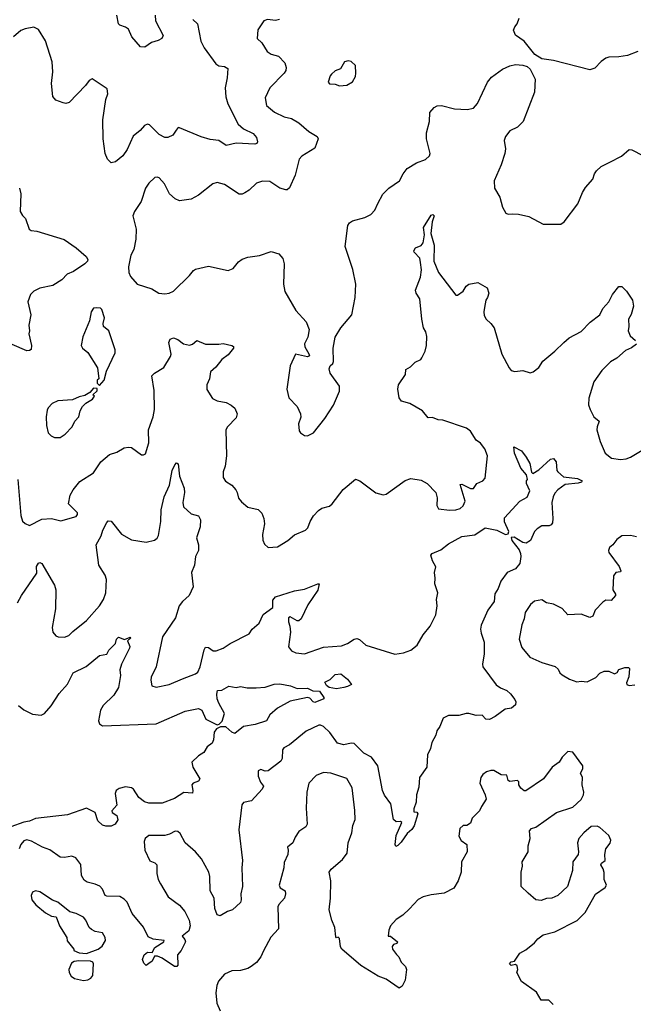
# Model space of a CAD drawing. Extents: x 2220520 to 2384350, y 721165 to 893491.
# Tile 106 of 256: x 2258787 to 2263004, y 797466 to 804234. Entities that reach past the tile are written whole.
import ezdxf

# ---------------------------------------------------------------- set-up
doc = ezdxf.new("R2010")
doc.units = 0

msp = doc.modelspace()

# ---------------------------------------------------------------- linework, layer by layer
at = {"layer": '0CON20XD'}
for points in [[(2259976.9, 804235), (2260010, 804205), (2260031.1, 804085), (2260055, 804040.8), (2260135, 803931.2), (2260155, 803915.8), (2260195, 803912), (2260217.5, 803897.5), (2260212.9, 803835), (2260199.1, 803765), (2260203.7, 803703.7), (2260216.5, 803655), (2260289.1, 803515), (2260325, 803484.6), (2260392.4, 803452.4), (2260414.3, 803425), (2260421.4, 803395), (2260416.7, 803383.3), (2260402.2, 803377.8), (2260275, 803385.6), (2260205, 803369.2), (2260154.4, 803404.4), (2260095, 803409.2), (2260035, 803427.5), (2259885, 803491.2), (2259875, 803492.5), (2259863.3, 803475), (2259839.4, 803440.6), (2259805, 803424.2), (2259785, 803423.1), (2259744.3, 803445), (2259680, 803510), (2259665, 803514.5), (2259645, 803507.5), (2259615, 803473.1), (2259567, 803433), (2259525, 803342), (2259495, 803298), (2259445, 803257.5), (2259415, 803248.8), (2259390.8, 803275), (2259375, 803313.3), (2259359.5, 803415), (2259358.8, 803545), (2259378.9, 803685), (2259393.3, 803725), (2259388.5, 803758.5), (2259285, 803826.7), (2259265, 803816.2), (2259238.7, 803781.3), (2259126.2, 803665), (2259105, 803658), (2259085, 803661.2), (2259035, 803681.2), (2259015.7, 803705.7), (2259005.7, 803795), (2259015.5, 803874.5), (2259010, 803945), (2258965, 804088.8), (2258915, 804166.7), (2258885, 804181.2), (2258825, 804172), (2258795, 804160), (2258745, 804116.2)], [(2259717.5, 804265), (2259721.2, 804225), (2259772.5, 804125), (2259763.8, 804105), (2259739, 804091), (2259692.4, 804077.6), (2259647.3, 804045), (2259616.3, 804046.3), (2259556.5, 804115), (2259535, 804168.5), (2259515, 804183.2), (2259475.3, 804195.3), (2259465.6, 804205), (2259455.3, 804265)], [(2260573.3, 804235), (2260545, 804228.9), (2260490, 804235), (2260464.2, 804225), (2260424, 804165), (2260418.8, 804105), (2260450, 804075), (2260488, 804015), (2260515, 803996.9), (2260565, 803982), (2260608.3, 803938.3), (2260618.1, 803905), (2260615.7, 803885), (2260604.5, 803865.5), (2260506.2, 803765), (2260474.5, 803695.5), (2260482.5, 803645), (2260538, 803598), (2260605, 803566.9), (2260655, 803554.4), (2260706.2, 803525), (2260773.8, 803465), (2260831.7, 803431.7), (2260839.2, 803415), (2260815, 803351.2), (2260725, 803295.8), (2260708, 803275), (2260681.2, 803165), (2260642.3, 803077.7), (2260625, 803063.3), (2260615, 803063.3), (2260575, 803076.7), (2260505, 803122), (2260455, 803124), (2260415, 803111.2), (2260365, 803062.5), (2260335, 803043.3), (2260315, 803033.8), (2260295, 803033.8), (2260195, 803101.9), (2260145, 803114.3), (2260114.5, 803105.5), (2260015, 803028), (2259965, 803000.8), (2259885, 802989.2), (2259855, 803002), (2259816.6, 803036.6), (2259782.5, 803105), (2259745, 803146), (2259731.7, 803151.7), (2259715, 803148), (2259675, 803109.2), (2259652.2, 803075), (2259622.5, 802985), (2259576.2, 802915), (2259563.9, 802886.1), (2259586.7, 802795), (2259586.2, 802725), (2259570.8, 802655), (2259550.8, 802615), (2259534.2, 802535), (2259538, 802495), (2259548, 802468), (2259595, 802416.7), (2259695, 802383.3), (2259744.2, 802354.2), (2259785, 802348.8), (2259815, 802353.8), (2259845, 802368.8), (2259954.2, 802475), (2259980.3, 802509.7), (2259995, 802518), (2260085, 802540), (2260219.3, 802509.3), (2260255, 802523.3), (2260290.3, 802569.7), (2260315, 802588), (2260355, 802600.8), (2260435, 802614), (2260515, 802641.2), (2260567.5, 802625), (2260595, 802592.5), (2260604.2, 802555), (2260600, 802415), (2260608.8, 802365), (2260683.8, 802235), (2260755, 802157.5), (2260776, 802105), (2260767.3, 802052.7), (2260743.3, 802005), (2260746.7, 801985), (2260775, 801936.7), (2260777.5, 801922.5), (2260765, 801916.2), (2260683.3, 801935), (2260646.7, 801855), (2260622.5, 801695), (2260636.2, 801635), (2260694.3, 801574.3), (2260716.2, 801525), (2260718.3, 801501.7), (2260703.8, 801455), (2260708.3, 801408.3), (2260716.7, 801395), (2260745, 801376.2), (2260765, 801374)], [(2263035, 804014), (2262965, 803987.5), (2262905, 803977.5), (2262835, 803975.8), (2262815, 803968.8), (2262783, 803947), (2262740.3, 803899.7), (2262705, 803888.6), (2262455, 803953.8), (2262375, 803963.8), (2262326.7, 803995), (2262255, 804086.7), (2262195, 804126.7), (2262181.7, 804161.7), (2262188.8, 804185), (2262206.2, 804205), (2262218.6, 804245)], [(2260985, 803780), (2261035, 803783.3), (2261074, 803806), (2261095, 803842.5), (2261097.3, 803867.3), (2261095, 803920), (2261065, 803947.5), (2261045, 803950), (2261020, 803945), (2260992.5, 803895), (2260955, 803882.5), (2260930.7, 803859.3), (2260921.2, 803848.8), (2260907.5, 803805), (2260915, 803793.3), (2260955, 803790), (2260985, 803780)], [(2260765, 801374), (2260805, 801393.8), (2260885, 801492.5), (2260943.8, 801585), (2260985, 801680), (2260984.2, 801715), (2260920.8, 801805), (2260913.3, 801835), (2260920, 801855), (2260938.3, 801871.7), (2260943.3, 801885), (2260941.4, 801975), (2260955, 802052.5), (2260995, 802116.7), (2261068.8, 802205), (2261093.3, 802325), (2261098, 802415), (2261077, 802517), (2261024.4, 802675), (2261042, 802818), (2261053.1, 802836.9), (2261075, 802851.4), (2261160, 802875), (2261199.2, 802895), (2261227.5, 802925), (2261248.7, 802971.3), (2261282.9, 803035), (2261325, 803075.6), (2261396.2, 803125), (2261422, 803175), (2261450.2, 803209.8), (2261515, 803249.2), (2261575, 803272), (2261602.9, 803297.1), (2261606.9, 803315), (2261583.3, 803415), (2261583.3, 803455), (2261603.1, 803535), (2261605.8, 803595), (2261635, 803630.8), (2261655, 803640.6), (2261685, 803644.4), (2261775, 803620.9), (2261863, 803617), (2261905, 803626), (2261933.2, 803656.8), (2262002.5, 803805), (2262030.2, 803839.8), (2262105.5, 803894.5), (2262155, 803917.1), (2262195, 803925.8), (2262245, 803922), (2262275, 803911.2), (2262294.1, 803894.1), (2262330, 803825), (2262325.8, 803735), (2262246.1, 803533.9), (2262207.5, 803495), (2262155, 803470), (2262125, 803431.2), (2262117.6, 803402.4), (2262125.6, 803345), (2262121.1, 803315), (2262095, 803236.7), (2262047.1, 803125), (2262050.8, 803075), (2262086, 803015), (2262105.7, 802945.7), (2262128.8, 802905), (2262145, 802896), (2262175, 802900), (2262215, 802896), (2262285, 802880.8), (2262385, 802828.8), (2262505, 802827.5), (2262530, 802845), (2262622, 802968), (2262655, 803046.7), (2262675, 803080), (2262725, 803137.5), (2262736.7, 803175), (2262750, 803195), (2262783.3, 803225), (2262843.3, 803255), (2262923.3, 803295), (2262975, 803342.5), (2262995, 803340), (2263070.7, 803300.7)], [(2258785.6, 803075.6), (2258795.8, 803035.8), (2258791.2, 802915), (2258805, 802887.5), (2258826.3, 802866.3), (2258851.4, 802795), (2258865.8, 802784.2), (2258905, 802780), (2259093.4, 802723.4), (2259175, 802665.8), (2259243.8, 802605), (2259256.2, 802585), (2259253.8, 802575), (2259234, 802555), (2259157.4, 802502.6), (2259113.3, 802485), (2259075.8, 802445), (2259015, 802405.6), (2258925, 802388), (2258885, 802367.3), (2258860, 802345), (2258842.5, 802295), (2258862.9, 802205), (2258850, 802135), (2258853.5, 802095), (2258848.8, 802075), (2258868.2, 801995), (2258865, 801967.5), (2258855, 801958.8), (2258835, 801958), (2258735, 802001.4)], [(2261584, 802056), (2261577.3, 802087.3), (2261562, 802115), (2261550, 802175), (2261536, 802315), (2261512.5, 802355), (2261507.5, 802375), (2261541.4, 802465), (2261548.1, 802515), (2261542.5, 802565), (2261535.8, 802595), (2261498, 802635), (2261496, 802645), (2261506.7, 802665), (2261545, 802680.8), (2261560.3, 802699.7), (2261569.4, 802755), (2261561.8, 802805), (2261615, 802889.4), (2261625.6, 802895.6), (2261635.5, 802885.5), (2261622.7, 802845), (2261613.1, 802765), (2261635.5, 802685), (2261633.1, 802575), (2261665, 802495.7), (2261785, 802340), (2261795, 802340), (2261835, 802367.5), (2261855, 802402.5), (2261873.9, 802416.1), (2261935, 802426.7), (2262000.7, 802390.7), (2262010.8, 802355), (2262002, 802325), (2261990, 802305), (2261980.6, 802255), (2261975.8, 802225), (2261979.5, 802199.5), (2261993.3, 802175), (2262025, 802146.2), (2262048, 802115), (2262100.6, 801935), (2262150.7, 801840.7), (2262165, 801822.5), (2262190, 801815), (2262245, 801822.5), (2262295, 801806.7), (2262315, 801813.8), (2262355, 801844.2), (2262382.4, 801887.6), (2262465.4, 801954.6), (2262525.8, 802015), (2262563.3, 802046.7), (2262645, 802090.8), (2262708, 802155), (2262772.9, 802205), (2262795, 802248.8), (2262836, 802295), (2262860.8, 802345), (2262905, 802400), (2262925, 802398.8), (2262958.3, 802368.3), (2262998.8, 802305), (2263005.8, 802265), (2262988.3, 802208.3), (2262971.2, 802175), (2262973.8, 802125), (2262968.8, 802095), (2262981.7, 802061.7), (2263018.8, 802028.8)], [(2259335, 801720), (2259367.5, 801755), (2259383, 801817), (2259442.5, 801945), (2259442.5, 801965), (2259400, 802095), (2259362.5, 802125), (2259360, 802145), (2259370, 802185), (2259351.7, 802241.7), (2259341.7, 802251.7), (2259315, 802252.5), (2259295, 802250), (2259277.5, 802225), (2259266.4, 802163.6), (2259221.2, 802055), (2259210, 801995), (2259217.5, 801975), (2259256.1, 801946.1), (2259321.7, 801841.7), (2259330, 801765), (2259320, 801755), (2259320, 801735), (2259335, 801720)], [(2258773.5, 801073.5), (2258794.3, 800825), (2258805.9, 800785.9), (2258825, 800770), (2258855, 800758), (2258939.1, 800800.9), (2259005, 800804.4), (2259069.7, 800790.3), (2259175, 800818), (2259185, 800832.5), (2259184.2, 800845), (2259123.3, 800905), (2259133.8, 800965), (2259155, 801001.4), (2259201.1, 801058.9), (2259295, 801120), (2259344.6, 801195.4), (2259405, 801246.2), (2259455, 801261.1), (2259505, 801290), (2259535, 801295.6), (2259555, 801292.5), (2259625, 801243.8), (2259638.3, 801241.7), (2259650.5, 801249.5), (2259673.5, 801325), (2259672.9, 801415), (2259704.5, 801505), (2259712.5, 801555), (2259712.2, 801685), (2259696, 801785), (2259713.8, 801805), (2259777.2, 801842.8), (2259822.4, 801917.6), (2259828.6, 801935), (2259810.8, 802015), (2259821.3, 802038.7), (2259845, 802046.7), (2259874, 802035), (2259913.3, 802005), (2259955, 801996), (2259975, 802002.5), (2260005, 802028.8), (2260065, 802004.2), (2260155.6, 802004.4), (2260185, 802008.1), (2260245, 801994), (2260256.7, 801986.7), (2260255.6, 801975), (2260220.6, 801929.4), (2260175, 801899.2), (2260134.6, 801845.4), (2260097.1, 801812.9), (2260090.6, 801765), (2260071.9, 801725), (2260072.5, 801692.5), (2260110.9, 801630.9), (2260143.6, 801613.6), (2260205, 801603.1), (2260241.2, 801585), (2260265, 801563.3), (2260282, 801525), (2260275, 801496.7), (2260215, 801436.2), (2260204, 801415), (2260208, 801235), (2260198, 801165), (2260184.3, 801125), (2260185.9, 801085.9), (2260201.9, 801061.9), (2260245, 801034), (2260271.3, 801001.3), (2260281.4, 800985), (2260291.4, 800945), (2260310.2, 800920.2), (2260355, 800883.8), (2260425, 800866), (2260450.9, 800840.9), (2260464.3, 800805), (2260469.1, 800769.1), (2260454.5, 800695), (2260457.3, 800657.3), (2260468.9, 800628.9), (2260495, 800606), (2260558.8, 800611.2), (2260630, 800655), (2260675, 800692.5), (2260751.2, 800725), (2260768.3, 800741.7), (2260782.9, 800785), (2260806.9, 800823.1), (2260840, 800860), (2260863.4, 800876.6), (2260915, 800890), (2260934, 800905), (2261010.5, 801005), (2261095, 801075.8), (2261123.5, 801065), (2261235, 800980.8), (2261285, 800968.8), (2261305, 800973.3), (2261435, 801066.7), (2261475, 801080), (2261545, 801068.5), (2261586.7, 801046.7), (2261646.7, 800985), (2261656.6, 800946.6), (2261653.3, 800895), (2261665, 800872.5), (2261741.7, 800861.7), (2261785.4, 800864.6), (2261815, 800874.3), (2261835, 800892.5), (2261849.2, 800925), (2261815, 801040), (2261825, 801040.8), (2261885, 801011.2), (2261905, 801011.4), (2261929.2, 801045), (2261968.8, 801065), (2261985, 801082.5), (2262001.8, 801235), (2261984.4, 801285), (2261955, 801324), (2261925, 801344), (2261884.5, 801404.5), (2261858.8, 801425), (2261695, 801480.8), (2261663.3, 801483.3), (2261625, 801498.8), (2261595, 801496.2), (2261555, 801546.2), (2261467.5, 801595), (2261411.4, 801611.4), (2261393.8, 801635), (2261386.2, 801695), (2261391.2, 801725), (2261438.8, 801795), (2261440.5, 801829.5), (2261472.3, 801847.7), (2261505, 801880), (2261543, 801897), (2261550.7, 801909.3), (2261573.3, 801955), (2261583.8, 801995), (2261584, 802056)], [(2263025.7, 802004.3), (2262991.2, 801978.8), (2262949.7, 801960.3), (2262891.7, 801908.3), (2262848.3, 801881.7), (2262787.2, 801822.8), (2262732.9, 801745), (2262697.5, 801632.5), (2262696.7, 801586.7), (2262707.5, 801555), (2262732.9, 801502.9), (2262770, 801475), (2262754.6, 801435.4), (2262754.5, 801415), (2262776.9, 801335), (2262810, 801255), (2262855, 801219.4), (2262915, 801210.6), (2262954.4, 801215.6), (2262985, 801225.8), (2263064.1, 801275.9)], [(2259065, 801362.5), (2259100, 801385), (2259147.5, 801435), (2259166.4, 801473.6), (2259192.5, 801505), (2259202.5, 801545), (2259217.5, 801575), (2259241.2, 801598.8), (2259287.5, 801625), (2259300, 801645), (2259290, 801655), (2259318.3, 801681.7), (2259318.3, 801698.3), (2259295, 801700), (2259268.3, 801671.7), (2259235, 801650), (2259195, 801641.2), (2259149.3, 801620.7), (2259050, 801615), (2259010, 801595), (2258983.6, 801566.4), (2258975, 801550), (2258968, 801505), (2258970, 801445), (2258983.3, 801395), (2259003.6, 801373.6), (2259025, 801362.5), (2259065, 801362.5)], [(2258772.5, 800225), (2258799.2, 800275), (2258905, 800430), (2258902.5, 800475), (2258915, 800498.8), (2258925, 800502), (2258938, 800495), (2259025, 800346.7), (2259035.8, 800315), (2259032.2, 800185), (2259010.6, 800055), (2259015.7, 800025), (2259035, 799998.8), (2259051.7, 799991.7), (2259095, 799990.5), (2259125, 800000), (2259151.2, 800028.8), (2259245, 800104.2), (2259336.2, 800203.8), (2259362.6, 800247.4), (2259379.4, 800295), (2259384.3, 800385), (2259374.3, 800415), (2259330, 800485), (2259311.9, 800625), (2259346.9, 800685), (2259358.1, 800725), (2259385, 800776.7), (2259395, 800788.8), (2259416.1, 800786.1), (2259486.8, 800696.8), (2259555, 800659.2), (2259655, 800641.9), (2259713.6, 800656.4), (2259731.1, 800668.9), (2259741.7, 800688.3), (2259756.7, 800785), (2259760, 800865), (2259779.5, 800955), (2259816.9, 801035), (2259834.4, 801135.6), (2259853.3, 801175), (2259865, 801187.5), (2259875, 801180), (2259886.3, 801096.3), (2259916.5, 801013.5), (2259920, 800985), (2259907.1, 800915), (2259913.5, 800885), (2259965, 800836.4), (2260015, 800823.8), (2260030, 800795), (2260027.5, 800747.5), (2260001.2, 800671.2), (2260016.5, 800625), (2260015.7, 800585), (2259995.6, 800545), (2259987.5, 800485), (2259968.2, 800435), (2259978.1, 800335), (2259951.4, 800275), (2259905.5, 800234.5), (2259882.5, 800205), (2259856.9, 800123.1), (2259767.4, 799992.6), (2259723.7, 799786.3), (2259690, 799715), (2259687.5, 799695), (2259694.4, 799654.4), (2259725, 799646), (2259815, 799664.3), (2259906.2, 799703.8), (2259995, 799736.5), (2260010.1, 799749.9), (2260027.1, 799785), (2260055, 799902.5), (2260065, 799920), (2260085, 799917.5), (2260115.9, 799895.9), (2260137.5, 799895), (2260186.2, 799915), (2260233.6, 799946.4), (2260365, 800013.3), (2260384.2, 800045), (2260432.5, 800085), (2260460.8, 800145), (2260526, 800194), (2260525.8, 800244.2), (2260544.3, 800265.7), (2260675, 800308.6), (2260745, 800319.2), (2260835, 800356.7), (2260846.2, 800356.2), (2260835, 800313.3), (2260767.9, 800212.1), (2260721.2, 800115), (2260705, 800101.2), (2260695, 800102), (2260645, 800128.8), (2260635, 800122.5), (2260634.5, 800095), (2260644.4, 800065), (2260648, 800025), (2260634.2, 799924.2), (2260655.9, 799895.9), (2260685, 799882), (2260745, 799874.3), (2260875, 799920.4), (2260999.5, 799930.5), (2261040, 799945), (2261084.6, 799975.4), (2261105, 799980), (2261122.4, 799972.4), (2261165, 799933.8), (2261365, 799873.2), (2261425, 799880.9), (2261475, 799899.1), (2261518.5, 799935), (2261560, 800005), (2261607.5, 800065), (2261647.6, 800142.4), (2261655.8, 800205), (2261652.1, 800247.9), (2261660, 800295), (2261640, 800355), (2261643.3, 800395), (2261636.7, 800435), (2261646.4, 800473.6), (2261624.1, 800514.1), (2261613, 800553), (2261622.5, 800565), (2261681.3, 800588.7), (2261735, 800631.9), (2261825, 800681.2), (2261915, 800691.9), (2261985, 800740.8), (2262065.4, 800725.4), (2262125, 800694.5), (2262145, 800699.2), (2262148.8, 800715), (2262117.9, 800782.1), (2262119.4, 800810.6), (2262225, 800923.3), (2262275, 800952.5), (2262292.5, 800995), (2262270, 801045), (2262270, 801065), (2262276.7, 801073.3), (2262270, 801105), (2262231.4, 801151.4), (2262186.7, 801255), (2262182.5, 801297.5), (2262235, 801271.2), (2262267.9, 801227.9), (2262294, 801184), (2262304.2, 801124.2), (2262313.9, 801113.9), (2262355, 801139.2), (2262435, 801211.9), (2262455, 801217.5), (2262474, 801195), (2262478.8, 801135), (2262486, 801125), (2262525, 801092.1), (2262620.3, 801080.3), (2262652.5, 801065), (2262647.5, 801055), (2262625, 801047.1), (2262535, 801038.1), (2262485, 801002.9), (2262465, 800980), (2262452.5, 800955), (2262444, 800915), (2262452, 800805), (2262448, 800775), (2262439.4, 800760.6), (2262425.5, 800754.5), (2262376, 800754), (2262342.5, 800735), (2262324.2, 800715), (2262297.1, 800655), (2262266.7, 800635), (2262245, 800640), (2262185, 800677.3), (2262165.7, 800674.3), (2262170, 800655), (2262218.7, 800588.7), (2262229.6, 800565), (2262231.8, 800545), (2262223.1, 800495), (2262195, 800458.5), (2262136.2, 800433.8), (2262094.4, 800375), (2262075.6, 800324.4), (2262051.7, 800288.3), (2262046.9, 800235), (2262004.4, 800175), (2261958.6, 800071.4), (2261953.8, 800045), (2261957.9, 800017.9), (2261979.5, 799955), (2261979.6, 799875), (2261966.9, 799805), (2261970.8, 799785), (2262062, 799662), (2262090.7, 799640.7), (2262135, 799622.5), (2262159.6, 799599.6), (2262190.9, 799560.9), (2262196.9, 799545), (2262193.5, 799525), (2262167.9, 799502.1), (2262122.5, 799495), (2262055, 799443.8), (2262015, 799422.5), (2261990, 799425), (2261965, 799453.3), (2261925, 799451.2), (2261874.2, 799465.8), (2261854.4, 799465.6), (2261805, 799450.8), (2261735, 799450.8), (2261696.8, 799433.2), (2261674.5, 799375), (2261654.5, 799345), (2261647.1, 799315), (2261618.8, 799265), (2261610, 799225), (2261589.8, 799180.2), (2261584, 799095), (2261534.4, 799025), (2261530.9, 798959.1), (2261512.9, 798905), (2261511.9, 798855), (2261495, 798810), (2261495, 798790), (2261517, 798787), (2261523.3, 798775), (2261497.2, 798692.8), (2261482.5, 798667.5), (2261449.7, 798640.3), (2261409.3, 798580.7), (2261385, 798556.7), (2261371.2, 798551.2), (2261366.7, 798565), (2261373.9, 798626.1), (2261412.5, 798715), (2261405, 798722.5), (2261375, 798721.2), (2261355.7, 798735.7), (2261336.7, 798845), (2261295, 798904), (2261281.1, 798935), (2261247.3, 799105), (2261205, 799164.3), (2261152.7, 799192.7), (2261085, 799258.1), (2261065, 799261.5), (2261015, 799250.6), (2260970.8, 799260.8), (2260917.5, 799335), (2260875.8, 799375), (2260855, 799385.5), (2260843.3, 799385), (2260755, 799344), (2260641.2, 799248.8), (2260601.1, 799228.9), (2260592.5, 799215), (2260590, 799155), (2260581.7, 799138.3), (2260495, 799070), (2260475, 799068.8), (2260445, 799080), (2260425, 799070), (2260426, 799035), (2260442.3, 798992.3), (2260462.5, 798965), (2260452.5, 798945), (2260380, 798865), (2260325, 798852.5), (2260313.8, 798836.2), (2260291.9, 798665), (2260318.8, 798455), (2260314.4, 798405), (2260317.5, 798275), (2260306.7, 798225), (2260309.5, 798185), (2260304.3, 798165), (2260250, 798115), (2260215.8, 798104.2), (2260165, 798074.4), (2260145, 798080), (2260127.5, 798125), (2260124.2, 798195), (2260096.9, 798245), (2260093.3, 798345), (2260086.7, 798375), (2260036.5, 798466.5), (2259995, 798513.3), (2259923.1, 798575), (2259890, 798640), (2259874.3, 798654.3), (2259855, 798655.8), (2259815.4, 798634.6), (2259785, 798626.2), (2259675, 798625.8), (2259648.8, 798605), (2259642, 798585), (2259646.9, 798525), (2259681.7, 798451.7), (2259715, 798439.2), (2259729.2, 798425), (2259730, 798365), (2259739.2, 798325), (2259754.2, 798295), (2259808.1, 798205), (2259885, 798148.1), (2259922.9, 798105), (2259951.9, 798045), (2259959.4, 798005), (2259948.8, 797971.2), (2259902.5, 797935), (2259922.3, 797912.3), (2259925.7, 797895), (2259895.7, 797835), (2259871.2, 797805), (2259874.1, 797735.9), (2259866.2, 797725), (2259850, 797725), (2259765, 797784.2), (2259733.6, 797796.4), (2259713.3, 797796.7), (2259696.8, 797763.2), (2259673.9, 797746.1), (2259655, 797733.3), (2259639.3, 797749.3), (2259631.2, 797775), (2259642, 797805), (2259665, 797824), (2259697.5, 797822.5), (2259715, 797856.7), (2259777.5, 797895), (2259780, 797905), (2259705, 797913.6), (2259669.5, 797929.5), (2259637, 797997), (2259559.8, 798089.8), (2259525, 798169.2), (2259505, 798188.5), (2259475, 798206.7), (2259385, 798208.9), (2259374.4, 798215), (2259356.5, 798256.5), (2259337.1, 798277.1), (2259305, 798292.7), (2259250, 798305), (2259229.1, 798319.1), (2259210.6, 798350.6), (2259206.9, 798426.9), (2259172.8, 798472.8), (2259145, 798484.4), (2259095.4, 798474.6), (2259065, 798478.2), (2258995, 798528.1), (2258943.8, 798545), (2258868, 798588), (2258835, 798596), (2258815, 798589.6), (2258793.9, 798565), (2258784, 798535)], [(2263025, 800678.8), (2262985, 800687.5), (2262924.2, 800685.8), (2262890, 800660), (2262864.3, 800625), (2262840.6, 800605), (2262832.5, 800585), (2262835, 800571.2), (2262907.5, 800475), (2262918.8, 800445), (2262915, 800437.5), (2262885, 800433.3), (2262868.3, 800411.7), (2262862.5, 800315), (2262882.5, 800285), (2262882.5, 800275), (2262851.7, 800241.7), (2262815, 800243.3), (2262795, 800231.2), (2262741.2, 800175), (2262725.8, 800134.2), (2262705, 800124), (2262645, 800148.6), (2262555, 800144.2), (2262515, 800186), (2262456.4, 800216.4), (2262406.4, 800226.4), (2262375, 800246.2), (2262325, 800236), (2262298, 800215), (2262261.2, 800158.8), (2262253.1, 800115), (2262237.5, 800075), (2262218.6, 799975), (2262238.9, 799918.9), (2262292.7, 799852.7), (2262375, 799814.3), (2262466.8, 799786.8), (2262488.8, 799768.8), (2262500, 799745), (2262515, 799730), (2262565, 799700), (2262615, 799683.3), (2262645, 799687.5), (2262687.3, 799682.7), (2262747.5, 799712.5), (2262775, 799742.5), (2262803.6, 799756.4), (2262835, 799756.7), (2262875, 799737.5), (2262893, 799747), (2262905, 799767.5), (2262945, 799780), (2262971.7, 799781.7), (2262977.5, 799775), (2262973, 799717), (2262957.5, 799675), (2262960, 799665), (2262975, 799657.5), (2263015, 799661.2)], [(2258778.9, 799518.9), (2258815, 799489.2), (2258875, 799461.4), (2258935, 799452.9), (2258957.5, 799465), (2259003, 799517), (2259057.6, 799602.4), (2259114.3, 799665.7), (2259155, 799743.3), (2259243.2, 799786.8), (2259335, 799862.5), (2259385, 799872.5), (2259400.5, 799899.5), (2259446.2, 799945), (2259451.2, 799975), (2259465, 799988.8), (2259506.7, 799973.3), (2259545, 799990), (2259550, 799985), (2259527.5, 799965), (2259544, 799925), (2259542.5, 799915), (2259487.5, 799805), (2259476, 799765), (2259478.9, 799725), (2259465.4, 799644.6), (2259435, 799590), (2259361.1, 799518.9), (2259342.8, 799487.2), (2259329.5, 799415), (2259335, 799394), (2259355, 799380), (2259725, 799393.1), (2259925, 799480), (2260015, 799499.5), (2260038.7, 799488.7), (2260065.6, 799425), (2260145, 799387.6), (2260158.5, 799391.5), (2260178.2, 799411.8), (2260195.3, 799465), (2260155.4, 799535), (2260145, 799566.2), (2260141.2, 799598.8), (2260145.9, 799624.1), (2260175, 799626), (2260225, 799653.8), (2260275, 799642.5), (2260305, 799650), (2260351.2, 799641.2), (2260412.3, 799642.3), (2260475, 799646.9), (2260535, 799665.6), (2260575, 799668.1), (2260647.5, 799655), (2260695, 799635.7), (2260765, 799638.8), (2260801.8, 799621.8), (2260848, 799618), (2260876.7, 799575), (2260877.5, 799565), (2260815, 799541.2), (2260803.3, 799545), (2260780, 799570), (2260765, 799574.3), (2260645, 799549.5), (2260559.1, 799500.9), (2260506, 799455), (2260483.8, 799415), (2260405, 799388.5), (2260325, 799375.5), (2260265, 799327.5), (2260245, 799336), (2260203.1, 799373.1), (2260167.8, 799372.2), (2260140.3, 799359.7), (2260123.8, 799336.2), (2260119.3, 799285), (2260108.7, 799261.3), (2260074.6, 799235.4), (2260052.1, 799197.9), (2260016.2, 799175), (2259970.5, 799129.5), (2259976, 799095), (2260025.7, 799015), (2260015, 799000.6), (2259978.8, 798985), (2259970.8, 798975), (2259976.9, 798935), (2259973.8, 798916.2), (2259915, 798921.2), (2259850, 798880), (2259765, 798849.6), (2259675, 798849.5), (2259645, 798857.8), (2259605, 798888.1), (2259568.1, 798945), (2259555, 798954.4), (2259515, 798960.5), (2259469.7, 798950.3), (2259450.8, 798935), (2259442.2, 798915), (2259454.4, 798835), (2259419.4, 798795), (2259422.5, 798785), (2259453.9, 798763.9), (2259460.5, 798735), (2259443.5, 798705), (2259415, 798691.4), (2259379.8, 798689.8), (2259357.1, 798697.1), (2259325, 798727.8), (2259305, 798783.3), (2259245, 798814.4), (2259115, 798769.1), (2258895, 798743.5), (2258855, 798723.8), (2258815, 798717.3), (2258726.7, 798686.7)], [(2260965, 799635.5), (2260914.3, 799644.3), (2260895, 799656.2), (2260885, 799680), (2260921.7, 799698.3), (2260955, 799734), (2260995, 799738), (2261040, 799700), (2261066.7, 799665), (2261040.5, 799649.5), (2261015, 799643.5), (2260965, 799635.5)], [(2262453.8, 797465), (2262423.9, 797493.9), (2262370, 797495), (2262339.3, 797549.3), (2262235, 797623.3), (2262203.6, 797683.6), (2262210, 797705), (2262205, 797730), (2262195, 797740), (2262165, 797732.5), (2262152.5, 797745), (2262165, 797757.5), (2262188.3, 797761.7), (2262225, 797816.7), (2262265, 797840), (2262325, 797887.5), (2262347.5, 797915), (2262385, 797943.3), (2262465.9, 797964.1), (2262617.9, 798042.1), (2262673, 798097), (2262745, 798223.8), (2262810.5, 798269.5), (2262818.8, 798285), (2262803.6, 798323.6), (2262803, 798373), (2262797, 798397), (2262780, 798425), (2262785, 798436.7), (2262810, 798455), (2262808, 798495), (2262816.2, 798535), (2262845.7, 798574.3), (2262848.8, 798595), (2262835.9, 798625.9), (2262775, 798681.2), (2262755, 798691.2), (2262715, 798687.5), (2262664.3, 798645.7), (2262628.8, 798605), (2262620, 798575), (2262628, 798515), (2262624, 798495), (2262588, 798445), (2262586.2, 798385), (2262552.5, 798275), (2262485, 798213.8), (2262445, 798196.2), (2262407, 798193), (2262370.7, 798179.3), (2262335, 798184), (2262280.5, 798230.5), (2262233.3, 798275), (2262234, 798375), (2262242.5, 798415), (2262240, 798445), (2262282, 798515), (2262281.2, 798555), (2262296, 798605), (2262290.9, 798659.1), (2262305, 798674), (2262335, 798684), (2262475.6, 798784.4), (2262587.8, 798822.2), (2262645, 798874.2), (2262661.1, 798905), (2262663.1, 798925), (2262652, 798975), (2262655.8, 799025), (2262641.2, 799055), (2262658, 799085), (2262657.1, 799105), (2262589.5, 799199.5), (2262555, 799203.3), (2262514.2, 799165.8), (2262495, 799131.2), (2262447.5, 799095), (2262388, 799015), (2262265, 798932.5), (2262253, 798933), (2262230.7, 798950.7), (2262217.5, 798975), (2262217.5, 798995), (2262207.5, 799005), (2262155, 798996.7), (2262143.3, 799005), (2262135, 799040), (2262096.1, 799043.9), (2262045, 799072), (2262025, 799074), (2261995, 799063.8), (2261970, 799045), (2261956.2, 799025), (2261950, 798985), (2261986.4, 798905), (2261993.3, 798875), (2261960, 798825), (2261947.5, 798795), (2261896.2, 798745), (2261885, 798710), (2261860, 798695), (2261835, 798694), (2261811.4, 798675), (2261805, 798622.5), (2261821.7, 798591.7), (2261860, 798565), (2261862, 798515), (2261823.8, 798445), (2261820.8, 798375), (2261800, 798315), (2261770, 798265), (2261705, 798230), (2261615, 798219.4), (2261560, 798205), (2261525, 798187.1), (2261465, 798121.2), (2261420.3, 798079.7), (2261375, 798048.8), (2261336.2, 798005), (2261323.8, 797975), (2261320, 797935), (2261335, 797933.3), (2261383.3, 797895), (2261380, 797885), (2261355, 797876.2), (2261346, 797864), (2261350, 797845), (2261377.3, 797807.3), (2261392.5, 797792.5), (2261407.5, 797755), (2261438.1, 797725), (2261445.6, 797705), (2261436.9, 797633.1), (2261415, 797590), (2261395, 797578), (2261305, 797638), (2261250.3, 797660.3), (2261131.7, 797731.7), (2261000, 797845), (2260991.4, 797861.4), (2260985, 797917.5), (2260975, 797926.7), (2260963.8, 797923.8), (2260960.7, 797930.7), (2260952.9, 797995), (2260932.2, 798045), (2260913.6, 798115), (2260923.5, 798195), (2260926, 798315), (2260914, 798374), (2260928.6, 798395), (2261005, 798461.9), (2261037.1, 798505), (2261044.4, 798575), (2261070, 798645), (2261077.1, 798695), (2261093, 798737), (2261090.8, 798799.2), (2261072, 798955), (2261035, 799019.2), (2260925, 799055.8), (2260875, 799058.6), (2260825, 799037.8), (2260775, 798986), (2260759.6, 798925), (2260755.4, 798815), (2260762.1, 798705), (2260753.1, 798686.9), (2260706, 798654), (2260680, 798615), (2260663.5, 798576.5), (2260627.5, 798545), (2260632.5, 798525), (2260628.8, 798495), (2260605, 798440), (2260602, 798405), (2260570, 798285), (2260577.3, 798267.3), (2260611.2, 798245), (2260613.8, 798225), (2260605.8, 798195), (2260568.3, 798151.7), (2260560.8, 798135), (2260565.5, 797985), (2260512.7, 797927.3), (2260463, 797833), (2260445, 797792.5), (2260415, 797752.5), (2260377.5, 797725), (2260355, 797712), (2260305, 797698.8), (2260245, 797696.7), (2260195, 797672.5), (2260154, 797625), (2260142.5, 797595), (2260135.8, 797545), (2260141.1, 797475), (2260165, 797420.8)], [(2259245, 797814.5), (2259325.7, 797844.3), (2259354.4, 797865), (2259375.7, 797905), (2259373.8, 797925), (2259355, 797956.7), (2259305.5, 797965.5), (2259279.4, 797979.4), (2259264.6, 797994.6), (2259240.6, 798045), (2259225, 798064.2), (2259175, 798091.2), (2259131.7, 798101.7), (2259048.3, 798168.3), (2259011.7, 798181.7), (2258925, 798240), (2258895, 798246.7), (2258875, 798237.5), (2258866.7, 798215), (2258871.2, 798185), (2258898.8, 798148.8), (2258963.9, 798093.9), (2259005, 798072.5), (2259038.3, 798068.3), (2259060, 798005), (2259110, 797925), (2259113, 797903), (2259160, 797845), (2259160, 797835), (2259195, 797820), (2259245, 797814.5)], [(2259225, 797630), (2259255, 797633.8), (2259276.7, 797645), (2259290, 797665), (2259294.4, 797745), (2259289.2, 797755), (2259273, 797763), (2259194.3, 797765.7), (2259160.3, 797759.7), (2259142, 797748), (2259124, 797705), (2259126, 797685), (2259140.3, 797660.3), (2259164.4, 797644.4), (2259205, 797634.3), (2259225, 797630)]]:
    msp.add_lwpolyline(points, dxfattribs=at)

doc.saveas('drawing.dxf')
